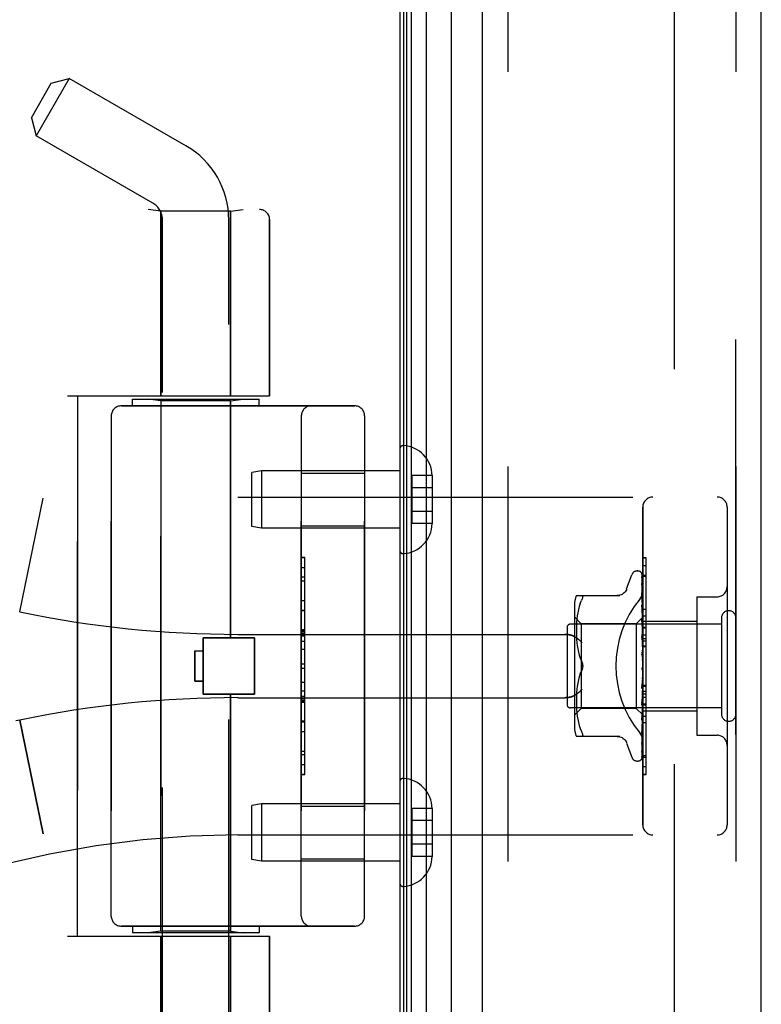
# Model space of a CAD drawing. Header units: inches. Extents: x 0 to 212, y 0 to 138.
# Tile 16 of 256: x 24.57 to 26.76, y 58.16 to 61.08. Entities that reach past the tile are written whole.
import ezdxf

# ---------------------------------------------------------------- set-up
doc = ezdxf.new("R2010")
doc.units = ezdxf.units.IN
doc.header["$LTSCALE"] = 11.6875
doc.header["$MEASUREMENT"] = 0
doc.linetypes.add('HIDDEN', pattern=[0.2, 0.1, -0.1])
doc.layers.get('0').update_dxf_attribs({"linetype": 'CONTINUOUS'})
for name, color, linetype in [('DEFAULT_2', 8, 'HIDDEN'), ('LEFTHAND_DOOR_ASSEMBLY', 7, 'CONTINUOUS'), ('RIGHTHAND_DOOR_ASSEMBLY', 7, 'CONTINUOUS')]:
    doc.layers.add(name, color=color, linetype=linetype)

msp = doc.modelspace()

# ---------------------------------------------------------------- linework, layer by layer
at = {"color": 3, "linetype": 'Continuous'}
msp.add_line((25.6922, 97.4357), (25.6922, 37.6437), dxfattribs=at)
at = {"layer": 'DEFAULT_2', "color": 8, "linetype": 'HIDDEN'}
msp.add_line((26.5047, 96.2741), (26.5047, 38.8052), dxfattribs=at)
at = {"layer": 'LEFTHAND_DOOR_ASSEMBLY', "color": 7, "linetype": 'Continuous'}
for p, q in [((25.7041, 37.8924), (25.7041, 97.187)), ((25.7128, 37.89), (25.7128, 97.1893)), ((25.7265, 37.8832), (25.7265, 97.1961)), ((25.7699, 97.205), (25.7699, 37.8743)), ((25.8451, 37.9027), (25.8451, 97.1767))]:
    msp.add_line(p, q, dxfattribs=at)
at = {"layer": 'LEFTHAND_DOOR_ASSEMBLY', "color": 3, "linetype": 'Continuous'}
for p, q in [((25.9372, 37.9247), (25.9372, 97.1547)), ((26.7622, 37.9247), (26.7622, 97.1547))]:
    msp.add_line(p, q, dxfattribs=at)
at = {"layer": 'LEFTHAND_DOOR_ASSEMBLY', "color": 8, "linetype": 'HIDDEN'}
for p, q in [((26.0122, 97.1547), (26.0122, 37.9247)), ((26.6872, 37.9247), (26.6872, 97.1547)), ((24.6018, 60.7874), (24.6608, 60.8896)), ((24.7141, 60.9039), (24.6161, 60.7342)), ((24.6608, 60.8896), (24.7141, 60.9039)), ((25.0592, 60.7047), (24.7141, 60.9039)), ((24.6018, 60.7874), (24.6161, 60.7342)), ((24.9612, 60.5349), (24.6161, 60.7342)), ((23.2132, 60.5159), (25.2769, 60.5159)), ((24.9852, 60.5107), (24.9477, 60.5159)), ((25.1912, 60.5107), (24.9852, 60.5107)), ((24.9852, 60.5107), (24.9852, 59.9647)), ((25.1912, 60.5107), (25.2287, 60.5159)), ((25.1912, 60.5107), (25.1912, 59.9647)), ((24.9902, 57.6367), (24.9902, 60.4847)), ((25.1862, 57.8381), (25.1862, 60.4847)), ((25.3069, 60.4859), (25.3069, 59.9647)), ((24.7082, 59.9647), (25.3069, 59.9647)), ((24.7382, 58.3647), (24.7382, 59.9647)), ((24.9007, 59.9547), (25.2757, 59.9547)), ((24.9007, 59.9347), (24.9007, 59.9547)), ((24.9852, 59.9494), (24.9477, 59.9547)), ((25.1912, 59.9494), (24.9852, 59.9494)), ((24.9852, 58.3799), (24.9852, 59.9494)), ((25.1912, 59.9494), (25.2287, 59.9547)), ((25.1912, 59.2477), (25.1912, 59.9494)), ((25.2757, 59.9347), (25.2757, 59.9547)), ((24.8682, 59.9347), (25.5582, 59.9347)), ((24.8382, 59.9047), (24.8382, 58.4247)), ((25.4007, 58.4247), (25.4007, 59.9047)), ((25.5882, 59.9047), (25.5882, 58.4247)), ((25.6922, 59.807), (25.6922, 59.5073)), ((25.283, 59.7422), (25.2547, 59.7372)), ((25.6922, 59.7422), (25.283, 59.7422)), ((25.283, 59.7422), (25.283, 59.5722)), ((25.2547, 59.5772), (25.2547, 59.7372)), ((25.4007, 59.7352), (25.5882, 59.7352)), ((25.7877, 59.7282), (25.7277, 59.7282)), ((25.7277, 59.7282), (25.7277, 59.5861)), ((25.7877, 59.7282), (25.7877, 59.7271)), ((25.7877, 59.7271), (25.7877, 59.5872)), ((25.7877, 59.6922), (25.7277, 59.6922)), ((24.5672, 59.3247), (24.637, 59.6613)), ((25.2132, 59.6647), (26.6312, 59.6647)), ((26.4112, 58.6947), (26.4112, 59.6347)), ((26.6612, 59.6347), (26.6612, 58.6947)), ((25.7877, 59.6222), (25.7277, 59.6222)), ((25.283, 59.5722), (25.2547, 59.5772)), ((25.6922, 59.5722), (25.283, 59.5722)), ((25.4007, 59.5792), (25.5882, 59.5792)), ((25.7877, 59.5861), (25.7277, 59.5861)), ((25.7877, 59.5872), (25.7877, 59.5861)), ((25.4107, 59.4856), (25.4007, 59.4856)), ((25.4007, 59.4854), (25.4107, 59.4854)), ((25.4107, 58.8437), (25.4107, 59.4856)), ((26.4112, 59.4625), (26.4212, 59.4625)), ((26.4212, 59.0517), (26.4212, 59.4625)), ((25.4107, 59.4273), (25.4007, 59.4273)), ((26.3636, 59.3927), (26.379, 59.435)), ((26.3947, 59.4459), (26.3955, 59.4459)), ((26.4085, 59.4363), (26.4104, 59.3075)), ((26.4085, 59.4271), (26.4104, 59.3024)), ((26.4085, 59.4253), (26.4104, 59.3022)), ((26.4112, 59.434), (26.4212, 59.434)), ((25.4007, 59.4171), (25.4107, 59.4171)), ((26.4085, 59.4088), (26.4085, 59.4084)), ((26.4085, 59.4084), (26.4104, 59.2923)), ((26.4085, 59.4055), (26.4104, 59.292)), ((26.2147, 59.373), (26.3439, 59.373)), ((26.4085, 59.3809), (26.4085, 59.3808)), ((26.4093, 59.3748), (26.4085, 59.3809)), ((26.4085, 59.3808), (26.4104, 59.2776)), ((26.4086, 59.3767), (26.4085, 59.377)), ((26.4085, 59.3769), (26.4104, 59.2772)), ((26.4101, 59.3678), (26.4093, 59.3748)), ((26.5712, 59.3697), (26.6312, 59.3697)), ((26.5712, 59.3697), (26.5712, 58.9597)), ((25.4007, 59.3583), (25.4107, 59.3583)), ((26.2091, 59.3443), (26.2091, 58.9851)), ((26.2234, 59.3411), (26.2209, 59.3317)), ((26.2265, 59.35), (26.2234, 59.3411)), ((26.2265, 59.35), (26.2301, 59.3584)), ((26.4085, 59.3453), (26.4085, 59.3455)), ((26.4085, 59.3455), (26.4104, 59.2588)), ((26.4097, 59.3341), (26.4085, 59.3453)), ((26.4085, 59.3407), (26.4104, 59.2583)), ((26.4106, 59.326), (26.4097, 59.3341)), ((25.4107, 59.328), (25.4007, 59.328)), ((26.2291, 59.2899), (26.2091, 59.3099)), ((26.2163, 59.3033), (26.2155, 59.2944)), ((26.2174, 59.3127), (26.2163, 59.3033)), ((26.2189, 59.3222), (26.2174, 59.3127)), ((26.2209, 59.3318), (26.2189, 59.3222)), ((26.4112, 59.3089), (26.3922, 59.2899)), ((26.4085, 59.3036), (26.4104, 59.2365)), ((26.4085, 59.3033), (26.4085, 59.3035)), ((26.4102, 59.2863), (26.4085, 59.3033)), ((26.4104, 59.3075), (26.4104, 59.3075)), ((26.4104, 59.3075), (26.4104, 59.3075)), ((26.4112, 59.3054), (26.4104, 59.3024)), ((26.4112, 59.3197), (26.4106, 59.326)), ((26.4112, 59.3127), (26.4212, 59.3127)), ((26.6442, 59.3067), (26.6442, 59.0227)), ((26.1872, 59.2787), (26.1872, 59.0507)), ((26.6442, 59.2887), (26.1972, 59.2887)), ((26.215, 59.2858), (26.2147, 59.2773)), ((26.2148, 59.2775), (26.2147, 59.269)), ((26.2155, 59.2944), (26.215, 59.2857)), ((26.3922, 59.2899), (26.2291, 59.2899)), ((26.2291, 59.2899), (26.2291, 59.0394)), ((26.3922, 59.2899), (26.3922, 59.0394)), ((26.4085, 59.2981), (26.4104, 59.236)), ((26.4112, 59.2752), (26.4102, 59.2863)), ((26.4104, 59.3024), (26.4104, 59.3023)), ((26.4104, 59.3022), (26.4104, 59.3024)), ((26.4112, 59.2968), (26.4104, 59.2923)), ((26.4104, 59.2923), (26.4104, 59.2921)), ((26.4104, 59.292), (26.4104, 59.2923)), ((26.4112, 59.2884), (26.4104, 59.2921)), ((26.4112, 59.2835), (26.4104, 59.2776)), ((26.4104, 59.2776), (26.4104, 59.2773)), ((26.4104, 59.2772), (26.4104, 59.2776)), ((26.4112, 59.2722), (26.4104, 59.2773)), ((26.4112, 59.2977), (26.5712, 59.2977)), ((25.1102, 59.2477), (25.2622, 59.2477)), ((25.1102, 59.0817), (25.1102, 59.2477)), ((25.2132, 59.2584), (26.1807, 59.2584)), ((25.2622, 59.0817), (25.2622, 59.2477)), ((25.4107, 59.2715), (25.4007, 59.2715)), ((25.4107, 59.2713), (25.4007, 59.2713)), ((25.4007, 59.271), (25.4107, 59.271)), ((26.2147, 59.2692), (26.2147, 59.2606)), ((26.2147, 59.2608), (26.215, 59.252)), ((26.215, 59.2522), (26.2155, 59.2431)), ((26.4085, 59.2563), (26.4085, 59.2566)), ((26.4085, 59.2566), (26.4104, 59.2116)), ((26.4085, 59.2506), (26.4104, 59.2111)), ((26.4086, 59.2563), (26.4112, 59.2268)), ((26.4112, 59.2659), (26.4104, 59.2588)), ((26.4104, 59.2588), (26.4104, 59.2584)), ((26.4104, 59.2583), (26.4104, 59.2588)), ((26.4112, 59.252), (26.4104, 59.2584)), ((26.4112, 59.2566), (26.4212, 59.2566)), ((26.4112, 59.2465), (26.4212, 59.2465)), ((26.2155, 59.2433), (26.2163, 59.234)), ((26.2163, 59.2342), (26.2174, 59.2247)), ((26.2174, 59.2249), (26.2189, 59.2153)), ((26.4112, 59.2446), (26.4104, 59.2366)), ((26.4104, 59.2364), (26.4104, 59.2366)), ((26.4104, 59.2365), (26.4104, 59.2362)), ((26.4104, 59.236), (26.4104, 59.2364)), ((26.4112, 59.2287), (26.4104, 59.2362)), ((26.4112, 59.2204), (26.4104, 59.2119)), ((26.4112, 59.2394), (26.4212, 59.2394)), ((26.4112, 59.2243), (26.4212, 59.2243)), ((25.0852, 59.2097), (25.1102, 59.2097)), ((25.0852, 59.2097), (25.0852, 59.1197)), ((25.4107, 59.2131), (25.4007, 59.2131)), ((26.2189, 59.2154), (26.2209, 59.2059)), ((26.2209, 59.206), (26.2234, 59.1967)), ((26.2234, 59.1968), (26.2264, 59.1878)), ((26.2264, 59.1879), (26.2301, 59.1793)), ((26.4086, 59.206), (26.4112, 59.1761)), ((26.4086, 59.1996), (26.4096, 59.1915)), ((26.4104, 59.2111), (26.4104, 59.2119)), ((26.4104, 59.2116), (26.4104, 59.2113)), ((26.4112, 59.2031), (26.4104, 59.2113)), ((26.4112, 59.1942), (26.4104, 59.1854)), ((25.4007, 59.171), (25.4107, 59.171)), ((26.4104, 59.1594), (26.4096, 59.1584)), ((26.4103, 59.1593), (26.4104, 59.1593)), ((26.4112, 59.167), (26.4104, 59.1581)), ((26.4104, 59.1593), (26.4105, 59.1595)), ((26.4112, 59.1487), (26.4104, 59.1576)), ((26.4112, 59.1611), (26.411, 59.1608)), ((26.2234, 59.1326), (26.2209, 59.1233)), ((26.2264, 59.1415), (26.2301, 59.1501)), ((26.4104, 59.1315), (26.4085, 59.1039)), ((26.4104, 59.1309), (26.4085, 59.0977)), ((26.4112, 59.1396), (26.4104, 59.1311)), ((26.4104, 59.1315), (26.4104, 59.1306)), ((26.4104, 59.1309), (26.4104, 59.1311)), ((26.4112, 59.1218), (26.4104, 59.1306)), ((25.0852, 59.1197), (25.1102, 59.1197)), ((26.2174, 59.1046), (26.2163, 59.0951)), ((26.2189, 59.114), (26.2174, 59.1045)), ((26.2209, 59.1234), (26.2189, 59.1139)), ((26.4104, 59.1055), (26.4085, 59.0545)), ((26.4104, 59.105), (26.4085, 59.0488)), ((26.4086, 59.0979), (26.4112, 59.1277)), ((26.4112, 59.1132), (26.4104, 59.1053)), ((26.4104, 59.1055), (26.4104, 59.1048)), ((26.4104, 59.105), (26.4104, 59.1053)), ((26.4112, 59.0965), (26.4104, 59.1048)), ((26.4112, 59.108), (26.4212, 59.108)), ((25.1102, 59.0817), (25.2622, 59.0817)), ((25.1912, 58.3799), (25.1912, 59.0817)), ((25.2132, 59.0709), (26.1807, 59.0709)), ((25.4007, 59.0908), (25.4107, 59.0908)), ((25.4007, 59.0752), (25.4107, 59.0752)), ((26.215, 59.0773), (26.2147, 59.0686)), ((26.2155, 59.0862), (26.215, 59.0771)), ((26.2163, 59.0953), (26.2155, 59.086)), ((26.4085, 59.0977), (26.4086, 59.0979)), ((26.4104, 59.0818), (26.4085, 59.0092)), ((26.4104, 59.0813), (26.4085, 59.0041)), ((26.4085, 59.049), (26.4112, 59.078)), ((26.4112, 59.0886), (26.4104, 59.0817)), ((26.4104, 59.0818), (26.4104, 59.0812)), ((26.4104, 59.0813), (26.4104, 59.0817)), ((26.4112, 59.0737), (26.4104, 59.0812)), ((25.4007, 59.0676), (25.4107, 59.0676)), ((25.4007, 59.0622), (25.4107, 59.0622)), ((25.4007, 59.0574), (25.4107, 59.0574)), ((26.6442, 59.0407), (26.1972, 59.0407)), ((26.2147, 59.0688), (26.2147, 59.0602)), ((26.2147, 59.0603), (26.2148, 59.0519)), ((26.2147, 59.052), (26.215, 59.0435)), ((26.215, 59.0436), (26.2155, 59.0349)), ((26.4104, 59.0611), (26.4085, 58.9696)), ((26.4104, 59.0607), (26.4085, 58.9653)), ((26.4085, 59.0487), (26.4085, 59.049)), ((26.4104, 59.0442), (26.4085, 58.9371)), ((26.4104, 59.0439), (26.4085, 58.9337)), ((26.4112, 59.0668), (26.4104, 59.061)), ((26.4104, 59.0611), (26.4104, 59.0606)), ((26.4104, 59.0607), (26.4104, 59.061)), ((26.4112, 59.0542), (26.4104, 59.0606)), ((26.4112, 59.0485), (26.4104, 59.0441)), ((26.4104, 59.0442), (26.4104, 59.0438)), ((26.4104, 59.0439), (26.4104, 59.0441)), ((26.4112, 59.0386), (26.4104, 59.0438)), ((26.4112, 59.0517), (26.4212, 59.0517)), ((26.4212, 59.0513), (26.4112, 59.0513)), ((26.4112, 59.0497), (26.4212, 59.0497)), ((26.4212, 58.844), (26.4212, 59.0513)), ((26.2291, 59.0394), (26.2091, 59.0194)), ((26.2155, 59.035), (26.2163, 59.026)), ((26.2163, 59.0261), (26.2174, 59.0166)), ((26.2174, 59.0167), (26.2189, 59.0071)), ((26.3922, 59.0394), (26.2291, 59.0394)), ((26.4104, 59.0212), (26.3922, 59.0394)), ((26.4104, 59.0316), (26.4085, 58.9128)), ((26.4104, 59.0314), (26.4085, 58.9105)), ((26.4104, 59.0239), (26.4085, 58.8964)), ((26.4102, 59.0206), (26.4112, 59.0313)), ((26.4112, 59.0344), (26.4104, 59.0316)), ((26.4104, 59.0316), (26.4104, 59.0314)), ((26.4104, 59.0314), (26.4104, 59.0316)), ((26.4112, 59.0276), (26.4104, 59.0314)), ((26.4104, 59.0239), (26.4104, 59.0237)), ((26.4104, 59.0238), (26.4104, 59.0238)), ((26.4112, 59.0205), (26.4104, 59.0212)), ((26.4104, 59.0212), (26.4104, 59.0212)), ((26.4112, 59.0317), (26.5712, 59.0317)), ((24.5672, 59.0046), (24.5557, 59.0022)), ((24.5672, 59.0046), (24.637, 58.6681)), ((25.4007, 58.999), (25.4107, 58.999)), ((26.2189, 59.0072), (26.2209, 58.9975)), ((26.2209, 58.9976), (26.2234, 58.9882)), ((26.2234, 58.9882), (26.2265, 58.9794)), ((26.4085, 59.0041), (26.4085, 59.0043)), ((26.4097, 58.9758), (26.4106, 58.9834)), ((26.4106, 58.9834), (26.4112, 58.9894)), ((26.4212, 58.9963), (26.4112, 58.9963)), ((26.3439, 58.9563), (26.2147, 58.9563)), ((26.2265, 58.9794), (26.2301, 58.9709)), ((26.2313, 58.9565), (26.2301, 58.9563)), ((26.2313, 58.9565), (26.2323, 58.9571)), ((26.4085, 58.9653), (26.4085, 58.9653)), ((26.5712, 58.9597), (26.6312, 58.9597)), ((26.3636, 58.9367), (26.379, 58.8944)), ((26.4085, 58.9335), (26.4093, 58.9389)), ((26.4085, 58.9371), (26.4085, 58.9369)), ((26.4085, 58.9337), (26.4085, 58.9336)), ((26.4085, 58.9336), (26.4085, 58.9335)), ((26.4085, 58.9105), (26.4085, 58.9097)), ((26.4112, 58.8994), (26.4212, 58.8994)), ((25.4007, 58.8727), (25.4107, 58.8727)), ((26.3947, 58.8834), (26.3955, 58.8834)), ((26.4069, 58.8879), (26.4069, 58.888)), ((25.4007, 58.8437), (25.4107, 58.8437)), ((26.4112, 58.8449), (26.4212, 58.8449)), ((26.4112, 58.844), (26.4212, 58.844)), ((25.6922, 58.822), (25.6922, 58.5223)), ((25.283, 58.7572), (25.2547, 58.7522)), ((25.2547, 58.5922), (25.2547, 58.7522)), ((25.6922, 58.7572), (25.283, 58.7572)), ((25.283, 58.7572), (25.283, 58.5872)), ((25.4007, 58.7502), (25.5882, 58.7502)), ((25.7877, 58.7432), (25.7277, 58.7432)), ((25.7277, 58.7432), (25.7277, 58.6011)), ((25.7877, 58.7432), (25.7877, 58.7421)), ((25.7877, 58.7421), (25.7877, 58.6022)), ((25.7877, 58.7072), (25.7277, 58.7072)), ((25.2132, 58.6647), (26.6312, 58.6647)), ((25.7877, 58.6372), (25.7277, 58.6372)), ((25.283, 58.5872), (25.2547, 58.5922)), ((25.6922, 58.5872), (25.283, 58.5872)), ((25.4007, 58.5942), (25.5882, 58.5942)), ((25.7877, 58.6011), (25.7277, 58.6011)), ((25.7877, 58.6022), (25.7877, 58.6011)), ((25.5582, 58.3947), (24.8682, 58.3947)), ((24.9007, 58.3947), (24.9007, 58.3747)), ((25.2757, 58.3747), (24.9007, 58.3747)), ((24.9852, 58.3799), (24.9477, 58.3747)), ((25.1912, 58.3799), (24.9852, 58.3799)), ((25.1912, 58.3799), (25.2287, 58.3747)), ((25.2757, 58.3947), (25.2757, 58.3747)), ((24.7082, 58.3647), (25.3069, 58.3647)), ((24.9852, 58.3647), (24.9852, 57.8187)), ((25.1912, 58.3647), (25.1912, 57.8187)), ((25.3069, 58.3647), (25.3069, 57.8434))]:
    msp.add_line(p, q, dxfattribs=at)
for points in [[(26.4078, 59.4385), (26.4077, 59.4386), (26.4077, 59.4386), (26.4077, 59.4386), (26.4078, 59.4384), (26.408, 59.4382), (26.4081, 59.4378), (26.4083, 59.4373), (26.4084, 59.4367), (26.4085, 59.4361), (26.4085, 59.4357)], [(26.4078, 59.439), (26.408, 59.4387), (26.4082, 59.4382), (26.4084, 59.4376), (26.4085, 59.4369), (26.4085, 59.4363)], [(26.4112, 59.4292), (26.4108, 59.4309), (26.4104, 59.4325), (26.4099, 59.434), (26.4094, 59.4355), (26.4089, 59.4368), (26.4083, 59.4381), (26.4078, 59.439)], [(26.4112, 59.4324), (26.4111, 59.4327), (26.4108, 59.4333), (26.4105, 59.434), (26.4103, 59.4346), (26.41, 59.4352), (26.4096, 59.4357), (26.4093, 59.4362), (26.409, 59.4367), (26.4088, 59.4372), (26.4085, 59.4376), (26.4082, 59.4379), (26.4078, 59.4385)], [(26.4084, 59.4265), (26.4084, 59.4266), (26.4083, 59.4267), (26.4083, 59.4267), (26.4083, 59.4266), (26.4084, 59.4264), (26.4085, 59.426), (26.4085, 59.4256), (26.4085, 59.4253)], [(26.4084, 59.4282), (26.4084, 59.428), (26.4085, 59.4275), (26.4085, 59.4271)], [(26.4112, 59.4143), (26.4109, 59.416), (26.4105, 59.4183), (26.4101, 59.4205), (26.4096, 59.4227), (26.4092, 59.4248), (26.4087, 59.4268), (26.4084, 59.4282)], [(26.4087, 59.426), (26.4085, 59.4263), (26.4084, 59.4265)], [(26.4112, 59.4207), (26.4111, 59.421), (26.4108, 59.4217), (26.4106, 59.4223), (26.4103, 59.4229), (26.41, 59.4235), (26.4097, 59.4241), (26.4094, 59.4246), (26.4091, 59.4251), (26.4087, 59.426)], [(26.4112, 59.4349), (26.4108, 59.4359), (26.4104, 59.4367), (26.4103, 59.4369)], [(26.3634, 59.3922), (26.3627, 59.3903), (26.361, 59.387), (26.3588, 59.384), (26.3563, 59.3812), (26.3535, 59.3788), (26.3503, 59.3767), (26.3469, 59.3751), (26.3434, 59.3739), (26.3397, 59.3732), (26.336, 59.373)], [(26.4112, 59.3905), (26.4109, 59.3924), (26.4105, 59.3954), (26.4101, 59.3983), (26.4097, 59.4012), (26.4093, 59.404), (26.4088, 59.4068), (26.4085, 59.4088)], [(26.4085, 59.4058), (26.4085, 59.4059), (26.4085, 59.406), (26.4085, 59.4059), (26.4085, 59.4057), (26.4085, 59.4055)], [(26.4091, 59.4045), (26.4089, 59.405), (26.4087, 59.4054), (26.4086, 59.4057), (26.4085, 59.4058)], [(26.4112, 59.3998), (26.411, 59.4004), (26.4107, 59.4012), (26.4103, 59.4019), (26.41, 59.4027), (26.4097, 59.4034), (26.4091, 59.4045)], [(26.2301, 59.373), (26.2313, 59.3728), (26.2323, 59.3723), (26.233, 59.3715), (26.2334, 59.3704), (26.2335, 59.3691), (26.2334, 59.3675), (26.233, 59.3657), (26.2323, 59.3636), (26.2313, 59.3612), (26.2301, 59.3584)], [(26.4024, 59.3627), (26.4029, 59.3632), (26.4033, 59.3638), (26.4038, 59.3645), (26.4042, 59.3651), (26.4047, 59.3657), (26.4051, 59.3664), (26.4055, 59.3671), (26.4059, 59.3678), (26.4063, 59.3685), (26.4067, 59.3692), (26.4071, 59.3699), (26.4075, 59.3706), (26.4078, 59.3714), (26.4081, 59.3721), (26.4085, 59.3729), (26.4088, 59.3737), (26.4091, 59.3744), (26.4093, 59.3752), (26.4096, 59.376), (26.4098, 59.3768), (26.41, 59.3776), (26.4102, 59.3783), (26.4104, 59.3791), (26.4106, 59.3799), (26.4107, 59.3807), (26.4108, 59.3815), (26.4109, 59.3822), (26.411, 59.383), (26.4111, 59.3838), (26.4111, 59.3845), (26.4112, 59.3853), (26.4112, 59.386)], [(26.4112, 59.3705), (26.4109, 59.3712), (26.4106, 59.3721), (26.4102, 59.3729), (26.4099, 59.3736), (26.4095, 59.3744), (26.4092, 59.375), (26.409, 59.3756), (26.4088, 59.3762), (26.4086, 59.3766), (26.4086, 59.3767)], [(26.4112, 59.3586), (26.4109, 59.3607), (26.4101, 59.3678)], [(26.4097, 59.3373), (26.4094, 59.338), (26.4091, 59.3386), (26.4089, 59.3392), (26.4087, 59.3398), (26.4086, 59.3402), (26.4085, 59.3405), (26.4085, 59.3407)], [(26.4112, 59.3339), (26.411, 59.3343), (26.4107, 59.3351), (26.4103, 59.3359), (26.4097, 59.3373)], [(26.4112, 59.3089), (26.411, 59.3086), (26.4108, 59.3083), (26.4106, 59.3079), (26.4104, 59.3075)], [(26.4112, 59.3085), (26.4109, 59.3082), (26.4107, 59.308), (26.4105, 59.3078), (26.4104, 59.3076), (26.4104, 59.3075), (26.4104, 59.3075)], [(26.4112, 59.3079), (26.4109, 59.3077), (26.4107, 59.3076), (26.4105, 59.3075), (26.4104, 59.3074), (26.4104, 59.3075), (26.4104, 59.3075)], [(26.4112, 59.3071), (26.411, 59.3073), (26.4108, 59.3074), (26.4106, 59.3074), (26.4104, 59.3075)], [(26.4112, 59.304), (26.4109, 59.3036), (26.4107, 59.3032), (26.4105, 59.3029), (26.4104, 59.3026), (26.4104, 59.3024), (26.4104, 59.3024)], [(26.4105, 59.2927), (26.4098, 59.2942), (26.4094, 59.2949), (26.4091, 59.2957), (26.4089, 59.2963), (26.4087, 59.297), (26.4086, 59.2975), (26.4085, 59.298), (26.4085, 59.2981)], [(26.4112, 59.3002), (26.411, 59.3008), (26.4108, 59.3013), (26.4106, 59.3018), (26.4104, 59.3023)], [(26.4112, 59.3021), (26.4109, 59.302), (26.4107, 59.302), (26.4105, 59.302), (26.4104, 59.3021), (26.4104, 59.3022)], [(26.4112, 59.2944), (26.4109, 59.2939), (26.4107, 59.2934), (26.4105, 59.293), (26.4104, 59.2927), (26.4104, 59.2923), (26.4104, 59.2923)], [(26.4112, 59.2913), (26.4109, 59.2914), (26.4107, 59.2914), (26.4105, 59.2916), (26.4104, 59.2918), (26.4104, 59.292)], [(26.4112, 59.2801), (26.4109, 59.2795), (26.4107, 59.279), (26.4105, 59.2785), (26.4104, 59.2781), (26.4104, 59.2777), (26.4104, 59.2776)], [(26.4112, 59.276), (26.4109, 59.2761), (26.4107, 59.2763), (26.4105, 59.2766), (26.4104, 59.2769), (26.4104, 59.2772)], [(26.4112, 59.2912), (26.4108, 59.292), (26.4105, 59.2927)], [(26.1807, 59.2584), (26.182, 59.2584), (26.1833, 59.2584), (26.1846, 59.2583), (26.1858, 59.2582), (26.1871, 59.2582), (26.1883, 59.258), (26.1895, 59.2579), (26.1907, 59.2577), (26.1919, 59.2576), (26.1931, 59.2574), (26.1942, 59.2572), (26.1953, 59.2569), (26.1964, 59.2567), (26.1975, 59.2564), (26.1985, 59.2562), (26.1995, 59.2559), (26.2005, 59.2556), (26.2014, 59.2553), (26.2023, 59.255), (26.2032, 59.2547), (26.2041, 59.2543), (26.2049, 59.254), (26.2057, 59.2536), (26.2065, 59.2533), (26.2073, 59.2529), (26.208, 59.2526), (26.2087, 59.2522), (26.2094, 59.2518), (26.2101, 59.2514), (26.2107, 59.251)], [(26.232, 59.2334), (26.2314, 59.234), (26.2309, 59.2345), (26.2304, 59.2351), (26.2298, 59.2357), (26.2293, 59.2362), (26.2287, 59.2368), (26.2281, 59.2374), (26.2276, 59.238), (26.227, 59.2385), (26.2264, 59.2391), (26.2257, 59.2396), (26.2251, 59.2402), (26.2245, 59.2408), (26.2239, 59.2413), (26.2232, 59.2419), (26.2226, 59.2424), (26.2219, 59.243), (26.2213, 59.2435), (26.2206, 59.244), (26.22, 59.2445), (26.2193, 59.2451), (26.2186, 59.2456), (26.218, 59.2461), (26.2173, 59.2466), (26.2166, 59.2471), (26.216, 59.2475), (26.2153, 59.248), (26.2146, 59.2485), (26.214, 59.2489), (26.2133, 59.2494), (26.2127, 59.2498), (26.212, 59.2502), (26.2114, 59.2506), (26.2107, 59.251)], [(26.4112, 59.244), (26.4111, 59.2442), (26.4108, 59.2448), (26.4105, 59.2454), (26.4101, 59.246), (26.4098, 59.2466), (26.4095, 59.2473), (26.4092, 59.2479), (26.4089, 59.2486), (26.4087, 59.2493), (26.4086, 59.25), (26.4085, 59.2506)], [(26.4112, 59.2616), (26.4109, 59.261), (26.4107, 59.2605), (26.4105, 59.2599), (26.4104, 59.2594), (26.4104, 59.2589), (26.4104, 59.2588)], [(26.4112, 59.2566), (26.4109, 59.2568), (26.4107, 59.2571), (26.4105, 59.2575), (26.4104, 59.2579), (26.4104, 59.2583)], [(26.4112, 59.2397), (26.4109, 59.2391), (26.4107, 59.2384), (26.4105, 59.2378), (26.4104, 59.2373), (26.4104, 59.2367), (26.4104, 59.2365)], [(26.4112, 59.2339), (26.4109, 59.2342), (26.4107, 59.2346), (26.4106, 59.235), (26.4104, 59.2354), (26.4104, 59.2359), (26.4104, 59.236)], [(26.4112, 59.1942), (26.4111, 59.1944), (26.4108, 59.1948), (26.4106, 59.1952), (26.4103, 59.1955), (26.4101, 59.1959), (26.4098, 59.1963), (26.4095, 59.1968), (26.4093, 59.1973), (26.409, 59.1979), (26.4088, 59.1986), (26.4086, 59.1992), (26.4086, 59.1997)], [(26.4096, 59.1915), (26.4102, 59.1864), (26.4104, 59.1841)], [(26.4112, 59.215), (26.4109, 59.2144), (26.4107, 59.2138), (26.4105, 59.2131), (26.4104, 59.2125), (26.4104, 59.2119), (26.4104, 59.2116)], [(26.4112, 59.2087), (26.4109, 59.2091), (26.4107, 59.2096), (26.4105, 59.2101), (26.4104, 59.2107), (26.4104, 59.2111)], [(26.4112, 59.1885), (26.4109, 59.1879), (26.4107, 59.1873), (26.4105, 59.1867), (26.4104, 59.186), (26.4104, 59.1854), (26.4104, 59.1848)], [(26.2301, 59.1793), (26.2307, 59.178), (26.2312, 59.1767), (26.2317, 59.1753), (26.2322, 59.1738)], [(26.2335, 59.1647), (26.2334, 59.1671), (26.2331, 59.1695), (26.2327, 59.172), (26.232, 59.1744), (26.2311, 59.1769), (26.2301, 59.1793)], [(26.2301, 59.1501), (26.2311, 59.1525), (26.232, 59.1549), (26.2327, 59.1574), (26.2331, 59.1599), (26.2334, 59.1623), (26.2335, 59.1647)], [(26.2326, 59.1723), (26.2329, 59.1708), (26.2332, 59.1692), (26.2334, 59.1677), (26.2335, 59.1662), (26.2335, 59.1647)], [(26.2335, 59.1647), (26.2335, 59.1628), (26.2333, 59.1608), (26.233, 59.1589), (26.2326, 59.157)], [(26.4096, 59.1584), (26.4094, 59.158), (26.4092, 59.1576), (26.409, 59.1572), (26.4088, 59.1567), (26.4087, 59.1561), (26.4086, 59.1555), (26.4085, 59.1549), (26.4086, 59.1543)], [(26.411, 59.1608), (26.4108, 59.1604), (26.4105, 59.1599), (26.4103, 59.1595), (26.4101, 59.1591), (26.4098, 59.1587), (26.4096, 59.1584)], [(26.4096, 59.1584), (26.4097, 59.1585), (26.4098, 59.1586), (26.4098, 59.1587), (26.4099, 59.1588), (26.41, 59.1589), (26.41, 59.159), (26.4101, 59.159), (26.4102, 59.1591), (26.4102, 59.1592), (26.4103, 59.1592), (26.4103, 59.1593)], [(26.4104, 59.1841), (26.4104, 59.1847), (26.4104, 59.1854)], [(26.4112, 59.1819), (26.4109, 59.1824), (26.4107, 59.183), (26.4105, 59.1835), (26.4104, 59.1841)], [(26.411, 59.1608), (26.4109, 59.1606), (26.4107, 59.16), (26.4105, 59.1594), (26.4104, 59.1588), (26.4104, 59.1582), (26.4104, 59.1576)], [(26.4112, 59.1545), (26.4109, 59.1551), (26.4107, 59.1556), (26.4105, 59.1563), (26.4104, 59.1569), (26.4104, 59.1575), (26.4104, 59.1581)], [(26.4105, 59.1595), (26.4105, 59.1595), (26.4106, 59.1596), (26.4107, 59.1597), (26.4108, 59.1599), (26.411, 59.16), (26.4111, 59.1602), (26.4112, 59.1603)], [(26.2301, 59.1501), (26.2264, 59.1415), (26.2234, 59.1326)], [(26.2321, 59.1551), (26.2315, 59.1534), (26.2308, 59.1517), (26.2301, 59.1501)], [(26.4112, 59.1339), (26.4109, 59.1334), (26.4107, 59.1329), (26.4105, 59.1324), (26.4104, 59.1318), (26.4104, 59.1315)], [(26.4112, 59.1274), (26.4109, 59.128), (26.4107, 59.1287), (26.4105, 59.1293), (26.4104, 59.1299), (26.4104, 59.1305), (26.4104, 59.1309)], [(26.4085, 59.1039), (26.4086, 59.104), (26.4086, 59.1046), (26.4088, 59.1053), (26.409, 59.106), (26.4093, 59.1066), (26.4096, 59.1072), (26.4099, 59.1077), (26.4102, 59.1082), (26.4107, 59.1092)], [(26.4112, 59.1078), (26.4109, 59.1074), (26.4107, 59.107), (26.4105, 59.1065), (26.4104, 59.1059), (26.4104, 59.1055)], [(26.4112, 59.1017), (26.4109, 59.1023), (26.4107, 59.103), (26.4105, 59.1036), (26.4104, 59.1042), (26.4104, 59.1048), (26.4104, 59.105)], [(26.4107, 59.1092), (26.411, 59.1097), (26.4112, 59.11)], [(26.2107, 59.0783), (26.2101, 59.0779), (26.2094, 59.0775), (26.2087, 59.0772), (26.208, 59.0768), (26.2073, 59.0764), (26.2065, 59.0761), (26.2057, 59.0757), (26.2049, 59.0754), (26.2041, 59.075), (26.2032, 59.0747), (26.2023, 59.0744), (26.2014, 59.074), (26.2005, 59.0737), (26.1995, 59.0735), (26.1985, 59.0732), (26.1975, 59.0729), (26.1964, 59.0726), (26.1953, 59.0724), (26.1942, 59.0722), (26.1931, 59.072), (26.1919, 59.0718), (26.1907, 59.0716), (26.1895, 59.0714), (26.1883, 59.0713), (26.1871, 59.0712), (26.1858, 59.0711), (26.1846, 59.071), (26.1833, 59.071), (26.182, 59.0709), (26.1807, 59.0709)], [(26.2107, 59.0783), (26.2114, 59.0787), (26.212, 59.0791), (26.2127, 59.0796), (26.2133, 59.08), (26.214, 59.0804), (26.2146, 59.0809), (26.2153, 59.0813), (26.216, 59.0818), (26.2166, 59.0823), (26.2173, 59.0828), (26.218, 59.0833), (26.2186, 59.0838), (26.2193, 59.0843), (26.22, 59.0848), (26.2206, 59.0853), (26.2213, 59.0858), (26.2219, 59.0864), (26.2226, 59.0869), (26.2232, 59.0875), (26.2239, 59.088), (26.2245, 59.0886), (26.2251, 59.0891), (26.2257, 59.0897), (26.2264, 59.0903), (26.227, 59.0908), (26.2276, 59.0914), (26.2281, 59.092), (26.2287, 59.0925), (26.2293, 59.0931), (26.2298, 59.0937), (26.2304, 59.0942), (26.2309, 59.0948), (26.2314, 59.0954), (26.232, 59.0959)], [(26.4112, 59.0837), (26.4109, 59.0834), (26.4107, 59.0831), (26.4105, 59.0827), (26.4104, 59.0822), (26.4104, 59.0818)], [(26.4112, 59.0783), (26.4109, 59.0789), (26.4107, 59.0795), (26.4105, 59.0801), (26.4104, 59.0807), (26.4104, 59.0812), (26.4104, 59.0813)], [(26.4085, 59.0545), (26.4085, 59.0546), (26.4086, 59.0552), (26.4087, 59.0558), (26.409, 59.0565), (26.4092, 59.0572), (26.4095, 59.0579), (26.4099, 59.0586)], [(26.4099, 59.0586), (26.4105, 59.06), (26.4109, 59.0607), (26.4112, 59.0613)], [(26.4112, 59.0626), (26.4109, 59.0624), (26.4107, 59.0622), (26.4105, 59.0618), (26.4104, 59.0615), (26.4104, 59.0611)], [(26.4112, 59.058), (26.4109, 59.0586), (26.4107, 59.0591), (26.4105, 59.0597), (26.4104, 59.0602), (26.4104, 59.0606), (26.4104, 59.0607)], [(26.4112, 59.0452), (26.4109, 59.0451), (26.4107, 59.0449), (26.4105, 59.0447), (26.4104, 59.0445), (26.4104, 59.0442)], [(26.4112, 59.0415), (26.4109, 59.0421), (26.4107, 59.0426), (26.4105, 59.043), (26.4104, 59.0434), (26.4104, 59.0438), (26.4104, 59.0439)], [(26.4104, 59.0212), (26.4085, 58.8921), (26.4085, 58.8917), (26.4085, 58.8913), (26.4084, 58.8909), (26.4083, 58.8905), (26.4082, 58.8902), (26.4081, 58.8899), (26.4079, 58.8895), (26.4078, 58.8892), (26.4076, 58.889), (26.4075, 58.8887), (26.4073, 58.8884), (26.4071, 58.8882), (26.407, 58.8881), (26.4069, 58.888), (26.4069, 58.8879), (26.4069, 58.8879)], [(26.4085, 59.0043), (26.4089, 59.0075), (26.4102, 59.0206)], [(26.4085, 59.0092), (26.4086, 59.0096), (26.4086, 59.01), (26.4088, 59.0106), (26.409, 59.0113), (26.4093, 59.012), (26.4096, 59.0128)], [(26.4096, 59.0128), (26.4104, 59.0144), (26.4108, 59.0152), (26.4111, 59.016), (26.4112, 59.0162)], [(26.4112, 59.032), (26.4109, 59.0321), (26.4107, 59.032), (26.4105, 59.032), (26.4104, 59.0318), (26.4104, 59.0316)], [(26.4112, 59.0295), (26.4109, 59.03), (26.4107, 59.0304), (26.4105, 59.0308), (26.4104, 59.0311), (26.4104, 59.0314), (26.4104, 59.0314)], [(26.4112, 59.025), (26.411, 59.0247), (26.4108, 59.0244), (26.4106, 59.0241), (26.4104, 59.0238)], [(26.4112, 59.0237), (26.4109, 59.0238), (26.4107, 59.0239), (26.4105, 59.024), (26.4104, 59.0239), (26.4104, 59.0239)], [(26.4112, 59.0224), (26.4109, 59.0228), (26.4107, 59.0231), (26.4105, 59.0234), (26.4104, 59.0236), (26.4104, 59.0237), (26.4104, 59.0238)], [(26.4112, 59.0216), (26.411, 59.0221), (26.4108, 59.0226), (26.4106, 59.0231), (26.4104, 59.0237)], [(26.4112, 59.0207), (26.411, 59.0208), (26.4108, 59.0209), (26.4106, 59.021), (26.4104, 59.0212)], [(26.2301, 58.9709), (26.2313, 58.9682), (26.2323, 58.9657), (26.233, 58.9636), (26.2334, 58.9618), (26.2335, 58.9602), (26.2334, 58.9589), (26.233, 58.9579), (26.2323, 58.9571)], [(26.336, 58.9563), (26.3397, 58.9561), (26.3434, 58.9554), (26.3469, 58.9542), (26.3503, 58.9526), (26.3535, 58.9506), (26.3563, 58.9481), (26.3588, 58.9454), (26.361, 58.9423), (26.3627, 58.9391), (26.3634, 58.9371)], [(26.4112, 58.9433), (26.4112, 58.9441), (26.4111, 58.9448), (26.4111, 58.9456), (26.411, 58.9463), (26.4109, 58.9471), (26.4108, 58.9479), (26.4107, 58.9486), (26.4106, 58.9494), (26.4104, 58.9502), (26.4102, 58.951), (26.41, 58.9518), (26.4098, 58.9526), (26.4096, 58.9534), (26.4093, 58.9541), (26.4091, 58.9549), (26.4088, 58.9557), (26.4085, 58.9565), (26.4081, 58.9572), (26.4078, 58.958), (26.4075, 58.9587), (26.4071, 58.9594), (26.4067, 58.9602), (26.4063, 58.9609), (26.4059, 58.9616), (26.4055, 58.9623), (26.4051, 58.963), (26.4047, 58.9636), (26.4042, 58.9643), (26.4038, 58.9649), (26.4033, 58.9655), (26.4029, 58.9661), (26.4024, 58.9667)], [(26.4085, 58.9653), (26.4089, 58.9681), (26.4097, 58.9758)], [(26.4085, 58.9696), (26.4085, 58.9697), (26.4086, 58.97), (26.4087, 58.9703), (26.4088, 58.9708), (26.4091, 58.9714), (26.4093, 58.972), (26.4096, 58.9727), (26.4103, 58.9741)], [(26.4093, 58.9389), (26.4097, 58.9421), (26.4101, 58.9453), (26.4105, 58.9486), (26.4109, 58.9518), (26.4112, 58.9539)], [(26.4103, 58.9741), (26.4106, 58.9749), (26.411, 58.9758), (26.4112, 58.9763)], [(26.4085, 58.9369), (26.4085, 58.9369), (26.4086, 58.9371), (26.4087, 58.9375), (26.4089, 58.9379), (26.4091, 58.9384), (26.4094, 58.939), (26.4097, 58.9397), (26.4101, 58.9404), (26.4104, 58.9412), (26.4108, 58.9421), (26.4111, 58.943), (26.4112, 58.9432)], [(26.4085, 58.9097), (26.4088, 58.9114), (26.4092, 58.9138), (26.4097, 58.9163), (26.4101, 58.9188), (26.4105, 58.9214), (26.4109, 58.924), (26.4112, 58.9259)], [(26.4067, 58.8878), (26.4075, 58.8886), (26.4084, 58.8897), (26.4091, 58.8909), (26.4097, 58.8921), (26.4102, 58.8933), (26.4107, 58.8946), (26.4112, 58.8961)], [(26.4085, 58.8976), (26.4085, 58.8972), (26.4084, 58.8967), (26.4083, 58.8962), (26.4082, 58.8959), (26.4081, 58.8956), (26.4081, 58.8956)], [(26.4081, 58.8956), (26.4081, 58.8956), (26.4081, 58.8956), (26.4082, 58.8957), (26.4083, 58.896), (26.4088, 58.8968)], [(26.4082, 58.8947), (26.4086, 58.8958), (26.4091, 58.8975), (26.4096, 58.8992), (26.41, 58.901), (26.4104, 58.9028), (26.4109, 58.9048), (26.4112, 58.9064)], [(26.4085, 58.8964), (26.4085, 58.8959), (26.4084, 58.8953), (26.4083, 58.8948), (26.4082, 58.8947)], [(26.4084, 58.912), (26.4084, 58.912), (26.4084, 58.9119), (26.4084, 58.912), (26.4085, 58.9122), (26.4087, 58.9125), (26.4089, 58.9129), (26.4094, 58.914)], [(26.4085, 58.9128), (26.4085, 58.9125), (26.4085, 58.9122), (26.4084, 58.912)], [(26.4088, 58.8968), (26.4091, 58.8973), (26.4094, 58.8978), (26.4097, 58.8983), (26.41, 58.8989), (26.4104, 58.8996), (26.4107, 58.9003), (26.411, 58.901), (26.4112, 58.9016)], [(26.4094, 58.914), (26.4097, 58.9145), (26.41, 58.9152), (26.4103, 58.9158), (26.4106, 58.9165), (26.4109, 58.9173), (26.4112, 58.9179)], [(26.4069, 58.888), (26.407, 58.8881), (26.4072, 58.8883)], [(26.4072, 58.8883), (26.4073, 58.8884), (26.4074, 58.8885), (26.4076, 58.8887), (26.4077, 58.8889), (26.4079, 58.889), (26.408, 58.8892), (26.4082, 58.8894), (26.4084, 58.8896), (26.4086, 58.8899), (26.4087, 58.8901), (26.4089, 58.8903), (26.4091, 58.8906), (26.4093, 58.8909), (26.4094, 58.8911), (26.4096, 58.8914), (26.4098, 58.8917), (26.41, 58.892), (26.4101, 58.8923), (26.4103, 58.8926), (26.4105, 58.893), (26.4106, 58.8933), (26.4108, 58.8937), (26.4109, 58.894), (26.4111, 58.8944), (26.4112, 58.8946)]]:
    msp.add_lwpolyline(points, dxfattribs=at)
for centre, radius, start, end in [((24.9322, 60.4847), 0.254, 0, 60), ((24.9322, 60.4847), 0.058, 0, 60), ((25.2132, 62.4398), 2.7751, 223.8884, 270), ((25.2769, 60.4859), 0.03, 0, 90), ((24.8682, 59.9047), 0.03, 90, 180), ((25.4307, 59.9047), 0.03, 90, 180), ((25.5582, 59.9047), 0.03, 0, 90), ((25.7022, 59.807), 0.01, 86.7754, 180), ((25.6977, 59.7272), 0.09, 0.672, 86.7754), ((26.4412, 59.6347), 0.03, 90, 180), ((26.6312, 59.6347), 0.03, 0, 90), ((25.6977, 59.5872), 0.09, 273.2246, 359.328), ((25.7022, 59.5073), 0.01, 180, 273.2246), ((26.3947, 59.4293), 0.0167, 90, 160), ((26.3955, 59.4293), 0.0167, 27.1488, 90), ((26.6312, 59.3997), 0.03, 270, 360), ((26.2867, 59.3443), 0.0776, 157.9239, 180), ((25.2132, 62.4398), 3.1814, 258.2843, 270), ((26.6657, 59.3067), 0.0215, 0, 180), ((26.1972, 59.2787), 0.01, 90, 180), ((25.2132, 55.8896), 3.1814, 90, 101.7157), ((26.1972, 59.0507), 0.01, 180, 270), ((26.6657, 59.0227), 0.0215, 180, 360), ((26.2867, 58.9851), 0.0776, 180, 202.0761), ((26.6312, 58.9297), 0.03, 0, 90), ((26.3947, 58.9001), 0.0167, 200, 270), ((26.3955, 58.9001), 0.0167, 270, 312.2353), ((25.7022, 58.822), 0.01, 86.7754, 180), ((25.6977, 58.7422), 0.09, 0.672, 86.7754), ((26.4412, 58.6947), 0.03, 180, 270), ((26.6312, 58.6947), 0.03, 270, 360), ((25.2132, 55.8896), 2.7751, 90, 136.1116), ((25.6977, 58.6022), 0.09, 273.2246, 359.328), ((25.7022, 58.5223), 0.01, 180, 273.2246), ((24.8682, 58.4247), 0.03, 180, 270), ((25.4307, 58.4247), 0.03, 180, 270), ((25.5582, 58.4247), 0.03, 270, 360)]:
    msp.add_arc(centre, radius, start, end, dxfattribs=at)
msp.add_ellipse((26.6442, 59.1647), major_axis=(0, 0.3125), ratio=1, start_param=0.884689, end_param=2.256904, dxfattribs=at)
at = {"layer": 'RIGHTHAND_DOOR_ASSEMBLY', "color": 8, "linetype": 'HIDDEN'}
for p, q in [((26.0122, 97.1547), (26.0122, 37.9247)), ((26.6872, 97.1547), (26.6872, 37.9247)), ((23.2132, 60.5159), (25.2769, 60.5159)), ((24.9852, 60.5107), (24.9477, 60.5159)), ((25.1912, 60.5107), (24.9852, 60.5107)), ((24.9852, 59.9647), (24.9852, 60.5107)), ((25.1912, 60.5107), (25.2287, 60.5159)), ((25.1912, 59.9647), (25.1912, 60.5107)), ((25.3069, 59.9647), (25.3069, 60.4859)), ((24.7082, 59.9647), (25.3069, 59.9647)), ((24.7382, 59.9647), (24.7382, 58.3647)), ((24.9007, 59.9547), (25.2757, 59.9547)), ((24.9007, 59.9347), (24.9007, 59.9547)), ((24.9852, 59.9494), (24.9477, 59.9547)), ((25.1912, 59.9494), (24.9852, 59.9494)), ((24.9852, 59.9494), (24.9852, 58.3799)), ((25.1912, 59.9494), (25.2287, 59.9547)), ((25.1912, 59.9494), (25.1912, 59.2477)), ((25.2757, 59.9347), (25.2757, 59.9547)), ((25.5582, 59.9347), (24.8682, 59.9347)), ((24.8382, 58.4247), (24.8382, 59.9047)), ((25.4007, 59.9047), (25.4007, 58.4247)), ((25.5882, 58.4247), (25.5882, 59.9047)), ((25.4007, 59.7352), (25.5882, 59.7352)), ((24.5672, 59.3247), (24.637, 59.6613)), ((25.2132, 59.6647), (26.6312, 59.6647)), ((26.4112, 59.6347), (26.4112, 58.6947)), ((26.6612, 59.6347), (26.6612, 58.6947)), ((25.4007, 59.5792), (25.5882, 59.5792)), ((25.4007, 59.4857), (25.4107, 59.4857)), ((25.4107, 58.8437), (25.4107, 59.4857)), ((26.4212, 59.4853), (26.4112, 59.4853)), ((26.4112, 59.4844), (26.4212, 59.4844)), ((26.4212, 59.278), (26.4212, 59.4853)), ((25.4007, 59.4566), (25.4107, 59.4566)), ((26.4212, 59.43), (26.4112, 59.43)), ((26.5712, 59.3697), (26.6312, 59.3697)), ((26.5712, 59.3697), (26.5712, 58.9597)), ((26.4112, 59.3331), (26.4212, 59.3331)), ((25.4007, 59.3303), (25.4107, 59.3303)), ((26.4112, 59.2977), (26.5712, 59.2977)), ((26.4112, 59.2796), (26.4212, 59.2796)), ((26.4112, 59.278), (26.4212, 59.278)), ((26.4212, 59.2776), (26.4112, 59.2776)), ((26.4212, 58.8669), (26.4212, 59.2776)), ((25.2622, 59.2477), (25.1102, 59.2477)), ((25.1102, 59.2477), (25.1102, 59.0817)), ((25.2132, 59.2584), (26.1807, 59.2584)), ((25.2622, 59.2477), (25.2622, 59.0817)), ((25.4007, 59.272), (25.4107, 59.272)), ((25.4007, 59.2672), (25.4107, 59.2672)), ((25.4007, 59.2617), (25.4107, 59.2617)), ((25.4007, 59.2541), (25.4107, 59.2541)), ((25.4007, 59.2386), (25.4107, 59.2386)), ((26.4212, 59.2213), (26.4112, 59.2213)), ((25.0852, 59.2097), (25.1102, 59.2097)), ((25.0852, 59.1197), (25.0852, 59.2097)), ((25.4007, 59.1584), (25.4107, 59.1584)), ((25.1102, 59.1197), (25.0852, 59.1197)), ((25.4107, 59.1163), (25.4007, 59.1163)), ((26.4112, 59.105), (26.4212, 59.105)), ((25.2622, 59.0817), (25.1102, 59.0817)), ((25.1912, 59.0817), (25.1912, 58.3799)), ((25.2132, 59.0709), (26.1807, 59.0709)), ((26.4112, 59.09), (26.4212, 59.09)), ((26.4112, 59.0828), (26.4212, 59.0828)), ((26.4112, 59.0727), (26.4212, 59.0727)), ((25.4007, 59.0583), (25.4107, 59.0583)), ((25.4107, 59.058), (25.4007, 59.058)), ((25.4107, 59.0579), (25.4007, 59.0579)), ((26.4112, 59.0317), (26.5712, 59.0317)), ((26.4112, 59.0167), (26.4212, 59.0167)), ((24.5672, 59.0046), (24.5557, 59.0022)), ((24.637, 58.6681), (24.5672, 59.0046)), ((25.4107, 59.0013), (25.4007, 59.0013)), ((25.4007, 58.9711), (25.4107, 58.9711)), ((26.5712, 58.9597), (26.6312, 58.9597)), ((25.4007, 58.9123), (25.4107, 58.9123)), ((25.4107, 58.9021), (25.4007, 58.9021)), ((26.4112, 58.8953), (26.4212, 58.8953)), ((26.4112, 58.8669), (26.4212, 58.8669)), ((25.4007, 58.8439), (25.4107, 58.8439)), ((25.4107, 58.8437), (25.4007, 58.8437)), ((25.4007, 58.7502), (25.5882, 58.7502)), ((25.2132, 58.6647), (26.6312, 58.6647)), ((25.4007, 58.5942), (25.5882, 58.5942)), ((24.8682, 58.3947), (25.5582, 58.3947)), ((24.9007, 58.3947), (24.9007, 58.3747)), ((25.2757, 58.3747), (24.9007, 58.3747)), ((24.9852, 58.3799), (24.9477, 58.3747)), ((25.1912, 58.3799), (24.9852, 58.3799)), ((25.1912, 58.3799), (25.2287, 58.3747)), ((25.2757, 58.3947), (25.2757, 58.3747)), ((24.7082, 58.3647), (25.3069, 58.3647)), ((24.9852, 57.8187), (24.9852, 58.3647)), ((25.1912, 57.8187), (25.1912, 58.3647)), ((25.3069, 57.8434), (25.3069, 58.3647))]:
    msp.add_line(p, q, dxfattribs=at)
for points in [[(26.4112, 59.386), (26.4112, 59.3853), (26.4111, 59.3845), (26.4111, 59.3838), (26.411, 59.383), (26.4109, 59.3822), (26.4108, 59.3815), (26.4107, 59.3807), (26.4106, 59.3799), (26.4104, 59.3791), (26.4102, 59.3783), (26.41, 59.3776), (26.4098, 59.3768), (26.4096, 59.376), (26.4093, 59.3752), (26.4091, 59.3744), (26.4088, 59.3737), (26.4085, 59.3729), (26.4081, 59.3721), (26.4078, 59.3714), (26.4075, 59.3706), (26.4071, 59.3699), (26.4067, 59.3692), (26.4063, 59.3685), (26.4059, 59.3678), (26.4055, 59.3671), (26.4051, 59.3664), (26.4047, 59.3657), (26.4042, 59.3651), (26.4038, 59.3645), (26.4033, 59.3638), (26.4029, 59.3632), (26.4024, 59.3627)], [(26.2107, 59.251), (26.2101, 59.2514), (26.2094, 59.2518), (26.2087, 59.2522), (26.208, 59.2526), (26.2073, 59.2529), (26.2065, 59.2533), (26.2057, 59.2536), (26.2049, 59.254), (26.2041, 59.2543), (26.2032, 59.2547), (26.2023, 59.255), (26.2014, 59.2553), (26.2005, 59.2556), (26.1995, 59.2559), (26.1985, 59.2562), (26.1975, 59.2564), (26.1964, 59.2567), (26.1953, 59.2569), (26.1942, 59.2572), (26.1931, 59.2574), (26.1919, 59.2576), (26.1907, 59.2577), (26.1895, 59.2579), (26.1883, 59.258), (26.1871, 59.2582), (26.1858, 59.2582), (26.1846, 59.2583), (26.1833, 59.2584), (26.182, 59.2584), (26.1807, 59.2584)], [(26.2107, 59.251), (26.2114, 59.2506), (26.212, 59.2502), (26.2127, 59.2498), (26.2133, 59.2494), (26.214, 59.2489), (26.2146, 59.2485), (26.2153, 59.248), (26.216, 59.2475), (26.2166, 59.2471), (26.2173, 59.2466), (26.218, 59.2461), (26.2186, 59.2456), (26.2193, 59.2451), (26.22, 59.2445), (26.2206, 59.244), (26.2213, 59.2435), (26.2219, 59.243), (26.2226, 59.2424), (26.2232, 59.2419), (26.2239, 59.2413), (26.2245, 59.2408), (26.2251, 59.2402), (26.2257, 59.2396), (26.2264, 59.2391), (26.227, 59.2385), (26.2276, 59.238), (26.2281, 59.2374), (26.2287, 59.2368), (26.2293, 59.2362), (26.2298, 59.2357), (26.2304, 59.2351), (26.2309, 59.2345), (26.2314, 59.234), (26.232, 59.2334)], [(26.1807, 59.0709), (26.182, 59.0709), (26.1833, 59.071), (26.1846, 59.071), (26.1858, 59.0711), (26.1871, 59.0712), (26.1883, 59.0713), (26.1895, 59.0714), (26.1907, 59.0716), (26.1919, 59.0718), (26.1931, 59.072), (26.1942, 59.0722), (26.1953, 59.0724), (26.1964, 59.0726), (26.1975, 59.0729), (26.1985, 59.0732), (26.1995, 59.0735), (26.2005, 59.0737), (26.2014, 59.074), (26.2023, 59.0744), (26.2032, 59.0747), (26.2041, 59.075), (26.2049, 59.0754), (26.2057, 59.0757), (26.2065, 59.0761), (26.2073, 59.0764), (26.208, 59.0768), (26.2087, 59.0772), (26.2094, 59.0775), (26.2101, 59.0779), (26.2107, 59.0783)], [(26.232, 59.0959), (26.2314, 59.0954), (26.2309, 59.0948), (26.2304, 59.0942), (26.2298, 59.0937), (26.2293, 59.0931), (26.2287, 59.0925), (26.2281, 59.092), (26.2276, 59.0914), (26.227, 59.0908), (26.2264, 59.0903), (26.2257, 59.0897), (26.2251, 59.0891), (26.2245, 59.0886), (26.2239, 59.088), (26.2232, 59.0875), (26.2226, 59.0869), (26.2219, 59.0864), (26.2213, 59.0858), (26.2206, 59.0853), (26.22, 59.0848), (26.2193, 59.0843), (26.2186, 59.0838), (26.218, 59.0833), (26.2173, 59.0828), (26.2166, 59.0823), (26.216, 59.0818), (26.2153, 59.0813), (26.2146, 59.0809), (26.214, 59.0804), (26.2133, 59.08), (26.2127, 59.0796), (26.212, 59.0791), (26.2114, 59.0787), (26.2107, 59.0783)], [(26.4024, 58.9667), (26.4029, 58.9661), (26.4033, 58.9655), (26.4038, 58.9649), (26.4042, 58.9643), (26.4047, 58.9636), (26.4051, 58.963), (26.4055, 58.9623), (26.4059, 58.9616), (26.4063, 58.9609), (26.4067, 58.9602), (26.4071, 58.9594), (26.4075, 58.9587), (26.4078, 58.958), (26.4081, 58.9572), (26.4085, 58.9565), (26.4088, 58.9557), (26.4091, 58.9549), (26.4093, 58.9541), (26.4096, 58.9534), (26.4098, 58.9526), (26.41, 58.9518), (26.4102, 58.951), (26.4104, 58.9502), (26.4106, 58.9494), (26.4107, 58.9486), (26.4108, 58.9479), (26.4109, 58.9471), (26.411, 58.9463), (26.4111, 58.9456), (26.4111, 58.9448), (26.4112, 58.9441), (26.4112, 58.9433)]]:
    msp.add_lwpolyline(points, dxfattribs=at)
for centre, radius, start, end in [((25.2132, 62.4398), 2.7751, 223.8884, 270), ((25.2769, 60.4859), 0.03, 0, 90), ((24.8682, 59.9047), 0.03, 90, 180), ((25.4307, 59.9047), 0.03, 90, 180), ((25.5582, 59.9047), 0.03, 0, 90), ((26.4412, 59.6347), 0.03, 90, 180), ((26.6312, 59.6347), 0.03, 0, 90), ((26.6312, 59.3997), 0.03, 270, 360), ((25.2132, 62.4398), 3.1814, 258.2843, 270), ((25.2132, 55.8896), 3.1814, 90, 101.7157), ((26.6312, 58.9297), 0.03, 0, 90), ((26.4412, 58.6947), 0.03, 180, 270), ((26.6312, 58.6947), 0.03, 270, 360), ((25.2132, 55.8896), 2.7751, 90, 136.1116), ((24.8682, 58.4247), 0.03, 180, 270), ((25.4307, 58.4247), 0.03, 180, 270), ((25.5582, 58.4247), 0.03, 270, 360)]:
    msp.add_arc(centre, radius, start, end, dxfattribs=at)
msp.add_ellipse((26.6442, 59.1647), major_axis=(0, 0.3125), ratio=1, start_param=0.884689, end_param=2.256904, dxfattribs=at)

doc.saveas('drawing.dxf')
